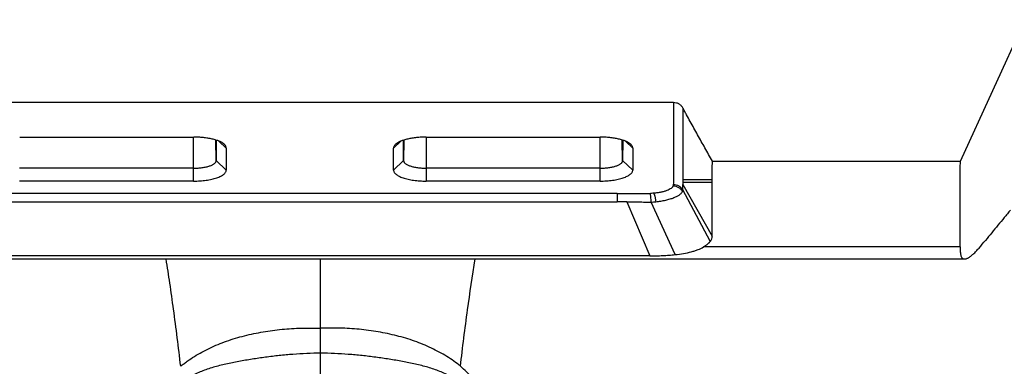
# Model space of a CAD drawing. Header units: millimetres. Extents: x -185 to 204, y 201 to 484.
# Tile 9 of 29: x -105 to -60, y 384 to 400. Entities that reach past the tile are written whole.
import ezdxf

# ---------------------------------------------------------------- set-up
doc = ezdxf.new("R2010")
doc.units = ezdxf.units.MM
doc.header["$LTSCALE"] = 16.335
doc.layers.add('20_ALL_FEATURES', color=7, linetype='CONTINUOUS')

msp = doc.modelspace()

# ---------------------------------------------------------------- linework, layer by layer
at = {"layer": '20_ALL_FEATURES', "color": 7}
for p, q in [((-61.967, 393.56), (-58.98, 400.07)), ((-108.587, 396.271), (-75.153, 396.271)), ((-74.724, 396.008), (-74.729, 392.487)), ((-74.724, 396.008), (-74.725, 396.008)), ((-74.724, 396.008), (-74.724, 396.008)), ((-74.724, 396.008), (-74.724, 396.008)), ((-105.217, 394.672), (-97.217, 394.672)), ((-96.182, 394.533), (-96.183, 393.594)), ((-87.564, 393.594), (-87.563, 394.532)), ((-86.527, 394.672), (-78.527, 394.672)), ((-77.492, 394.533), (-77.493, 393.594)), ((-95.717, 394.167), (-95.719, 393.157)), ((-88.029, 393.157), (-88.028, 394.167)), ((-77.028, 394.167), (-77.029, 393.157)), ((-73.37, 393.56), (-61.967, 393.56)), ((-97.219, 393.245), (-105.219, 393.245)), ((-78.529, 393.245), (-86.529, 393.245)), ((-97.219, 392.652), (-105.219, 392.652)), ((-78.529, 392.652), (-86.529, 392.652)), ((-74.728, 392.722), (-73.371, 392.722)), ((-73.372, 392.584), (-74.728, 392.584)), ((-73.465, 389.883), (-74.733, 392.255)), ((-74.729, 392.487), (-73.374, 390.12)), ((-77.297, 391.699), (-76.238, 389.208)), ((-120.978, 389.07), (-61.774, 389.07)), ((-76.238, 389.208), (-107.038, 389.208)), ((-91.382, 385.885), (-91.381, 389.07))]:
    msp.add_line(p, q, dxfattribs=at)
at = {"layer": '20_ALL_FEATURES', "color": 4}
for p, q in [((-97.219, 392.652), (-97.219, 394.672)), ((-96.183, 393.594), (-96.201, 394.539)), ((-95.717, 394.167), (-96.058, 394.488)), ((-87.688, 394.487), (-88.028, 394.167)), ((-87.547, 394.538), (-87.564, 393.594)), ((-86.529, 394.672), (-86.529, 392.652)), ((-78.529, 392.652), (-78.529, 394.672)), ((-77.493, 393.594), (-77.511, 394.539)), ((-77.028, 394.167), (-77.368, 394.488)), ((-96.183, 393.594), (-95.719, 393.157)), ((-88.029, 393.157), (-87.564, 393.594)), ((-77.493, 393.594), (-77.029, 393.157)), ((-77.739, 392.073), (-106.011, 392.073)), ((-77.739, 392.073), (-77.739, 391.7)), ((-106.011, 391.7), (-77.739, 391.7)), ((-75.082, 389.27), (-76.184, 391.68)), ((-61.975, 389.624), (-73.777, 389.624)), ((-91.38, 383.755), (-91.38, 385.885))]:
    msp.add_line(p, q, dxfattribs=at)
for centre, radius, start, end in [((-77.712, 279.048), 112.653, 89.7891, 90.014), ((-77.207, 403.354), 11.718, 275.0104, 276.0535)]:
    msp.add_arc(centre, radius, start, end, dxfattribs=at)
for points, knots in [([(-75.153, 396.271), (-75.153, 396.114), (-75.154, 395.799), (-75.154, 395.327), (-75.155, 394.855), (-75.155, 394.462), (-75.156, 394.147), (-75.156, 393.911), (-75.156, 393.674), (-75.156, 393.438), (-75.157, 393.242), (-75.157, 393.084), (-75.157, 392.966), (-75.157, 392.868), (-75.157, 392.789), (-75.157, 392.73), (-75.158, 392.671), (-75.16, 392.593), (-75.163, 392.534), (-75.167, 392.495)], [0, 0, 0, 0, 0.125033, 0.250062, 0.375093, 0.500131, 0.562655, 0.625182, 0.687714, 0.750251, 0.812784, 0.844041, 0.875289, 0.906533, 0.922176, 0.937827, 0.953395, 0.968905, 1, 1, 1, 1]), ([(-77.739, 392.073), (-77.613, 392.073), (-77.359, 392.073), (-76.979, 392.074), (-76.662, 392.077), (-76.409, 392.08), (-76.282, 392.083), (-76.219, 392.084)], [0, 0, 0, 0, 0.250079, 0.500147, 0.750134, 0.875096, 1, 1, 1, 1]), ([(-76.067, 392.092), (-76.08, 392.091), (-76.13, 392.087), (-76.181, 392.085), (-76.219, 392.084)], [0, 0, 0, 0, 0.24814, 1, 1, 1, 1]), ([(-76.184, 391.68), (-76.185, 391.724), (-76.189, 391.807), (-76.196, 391.906), (-76.203, 391.976), (-76.208, 392.019), (-76.213, 392.054), (-76.217, 392.075), (-76.219, 392.084)], [0, 0, 0, 0, 0.323967, 0.611993, 0.735704, 0.842881, 0.931454, 1, 1, 1, 1]), ([(-75.174, 392.432), (-75.178, 392.422), (-75.187, 392.401), (-75.207, 392.371), (-75.233, 392.342), (-75.28, 392.303), (-75.354, 392.257), (-75.463, 392.21), (-75.592, 392.168), (-75.738, 392.134), (-75.898, 392.107), (-76.01, 392.096), (-76.067, 392.092)], [0, 0, 0, 0, 0.032825, 0.068538, 0.107941, 0.151532, 0.252278, 0.371845, 0.508893, 0.661073, 0.825712, 1, 1, 1, 1]), ([(-76.067, 392.092), (-76.062, 392.084), (-76.052, 392.064), (-76.038, 392.03), (-76.024, 391.989), (-76.011, 391.94), (-75.999, 391.885), (-75.984, 391.805), (-75.976, 391.743), (-75.972, 391.701)], [0, 0, 0, 0, 0.071528, 0.162061, 0.271366, 0.397421, 0.537409, 0.687363, 1, 1, 1, 1]), ([(-75.972, 391.701), (-75.892, 391.71), (-75.739, 391.731), (-75.519, 391.774), (-75.319, 391.825), (-75.168, 391.876), (-75.06, 391.92), (-74.99, 391.954), (-74.927, 391.989), (-74.873, 392.026), (-74.827, 392.063), (-74.78, 392.111), (-74.753, 392.152), (-74.743, 392.18)], [0, 0, 0, 0, 0.176399, 0.341981, 0.494353, 0.631244, 0.693263, 0.750702, 0.803434, 0.851481, 0.894956, 0.934045, 1, 1, 1, 1]), ([(-75.167, 392.495), (-75.168, 392.485), (-75.168, 392.464), (-75.171, 392.443), (-75.174, 392.432)], [0, 0, 0, 0, 0.497395, 1, 1, 1, 1]), ([(-75.174, 392.432), (-75.132, 392.431), (-75.044, 392.417), (-74.922, 392.365), (-74.818, 392.285), (-74.764, 392.216), (-74.743, 392.18)], [0, 0, 0, 0, 0.247263, 0.503527, 0.757843, 1, 1, 1, 1]), ([(-75.167, 392.495), (-75.123, 392.495), (-75.036, 392.483), (-74.914, 392.435), (-74.809, 392.358), (-74.755, 392.291), (-74.733, 392.255)], [0, 0, 0, 0, 0.253424, 0.505516, 0.754661, 1, 1, 1, 1]), ([(-74.733, 392.255), (-74.732, 392.294), (-74.73, 392.371), (-74.729, 392.449), (-74.729, 392.487)], [0, 0, 0, 0, 0.511343, 1, 1, 1, 1]), ([(-77.297, 391.699), (-77.206, 391.699), (-77.068, 391.698), (-76.884, 391.697), (-76.7, 391.694), (-76.467, 391.688), (-76.28, 391.677), (-76.184, 391.68)], [0, 0, 0, 0, 0.246114, 0.371003, 0.496251, 0.742225, 1, 1, 1, 1]), ([(-97.814, 384.137), (-97.914, 385.011), (-98.073, 386.286), (-98.306, 387.929), (-98.425, 388.699), (-98.484, 389.07)], [0, 0, 0, 0, 0.530531, 0.773531, 1, 1, 1, 1]), ([(-84.951, 384.137), (-84.85, 385.004), (-84.645, 386.651), (-84.403, 388.293), (-84.277, 389.07)], [0, 0, 0, 0, 0.525848, 1, 1, 1, 1]), ([(-91.38, 384.743), (-91.592, 384.741), (-92.017, 384.728), (-92.652, 384.69), (-93.283, 384.632), (-93.806, 384.568), (-94.221, 384.509), (-94.53, 384.462), (-94.836, 384.412), (-95.239, 384.342), (-95.637, 384.264), (-96.027, 384.17), (-96.312, 384.093), (-96.589, 384.005), (-96.857, 383.906), (-97.115, 383.794), (-97.361, 383.667), (-97.594, 383.525), (-97.811, 383.367), (-98.01, 383.192), (-98.19, 383), (-98.351, 382.791), (-98.49, 382.566), (-98.611, 382.328), (-98.712, 382.077), (-98.796, 381.814), (-98.888, 381.449), (-98.972, 380.973), (-99.038, 380.384), (-99.082, 379.779), (-99.111, 379.162), (-99.13, 378.537), (-99.141, 377.907), (-99.148, 377.273), (-99.15, 376.637), (-99.151, 376), (-99.15, 375.363), (-99.148, 374.513), (-99.145, 373.451), (-99.14, 372.176), (-99.134, 370.901), (-99.125, 369.838), (-99.114, 368.988), (-99.105, 368.457), (-99.097, 368.032), (-99.09, 367.714), (-99.081, 367.395), (-99.07, 366.97), (-99.055, 366.439), (-99.032, 365.802), (-99.004, 365.165), (-98.971, 364.53), (-98.931, 363.895), (-98.884, 363.262), (-98.828, 362.63), (-98.76, 362.002), (-98.68, 361.379), (-98.583, 360.761), (-98.466, 360.15), (-98.323, 359.551), (-98.147, 358.966), (-97.961, 358.495), (-97.783, 358.135), (-97.632, 357.875), (-97.462, 357.629), (-97.271, 357.4), (-97.06, 357.188), (-96.868, 357.03), (-96.706, 356.914), (-96.537, 356.806), (-96.316, 356.685), (-96.039, 356.561), (-95.752, 356.457), (-95.457, 356.369), (-95.157, 356.296), (-94.851, 356.235), (-94.542, 356.185), (-94.231, 356.142), (-93.917, 356.108), (-93.602, 356.079), (-93.286, 356.055), (-92.968, 356.036), (-92.544, 356.017), (-92.014, 356.001), (-91.589, 355.997), (-91.376, 355.997)], [0, 0, 0, 0, 0.016138, 0.032251, 0.048313, 0.064292, 0.072238, 0.080146, 0.088009, 0.095816, 0.11122, 0.118793, 0.126264, 0.133623, 0.140863, 0.147982, 0.154977, 0.161856, 0.168632, 0.175329, 0.181977, 0.188617, 0.195294, 0.202039, 0.20888, 0.21584, 0.222929, 0.23749, 0.252513, 0.267898, 0.283554, 0.299404, 0.315383, 0.33144, 0.347543, 0.363667, 0.379799, 0.395935, 0.428209, 0.460483, 0.492759, 0.525036, 0.541176, 0.557315, 0.565386, 0.573456, 0.581527, 0.589597, 0.605738, 0.621873, 0.638, 0.654118, 0.670222, 0.686303, 0.702346, 0.718338, 0.734264, 0.750108, 0.765841, 0.781442, 0.796903, 0.812216, 0.819823, 0.8274, 0.834956, 0.842501, 0.850045, 0.857603, 0.861392, 0.865189, 0.872812, 0.880486, 0.888214, 0.895996, 0.90383, 0.911711, 0.919634, 0.927593, 0.935582, 0.943595, 0.951628, 0.959674, 0.96773, 0.98386, 1, 1, 1, 1]), ([(-91.376, 355.997), (-91.164, 355.997), (-90.739, 356.001), (-90.208, 356.017), (-89.784, 356.037), (-89.467, 356.056), (-89.151, 356.079), (-88.836, 356.108), (-88.522, 356.143), (-88.211, 356.185), (-87.902, 356.236), (-87.597, 356.297), (-87.296, 356.37), (-87.002, 356.458), (-86.715, 356.563), (-86.438, 356.687), (-86.217, 356.808), (-86.049, 356.916), (-85.887, 357.032), (-85.695, 357.191), (-85.485, 357.403), (-85.294, 357.633), (-85.125, 357.879), (-84.975, 358.138), (-84.797, 358.498), (-84.612, 358.969), (-84.436, 359.555), (-84.293, 360.154), (-84.196, 360.662), (-84.128, 361.072), (-84.067, 361.486), (-84, 362.006), (-83.933, 362.634), (-83.877, 363.265), (-83.83, 363.899), (-83.791, 364.534), (-83.758, 365.169), (-83.729, 365.806), (-83.707, 366.442), (-83.692, 366.973), (-83.681, 367.398), (-83.673, 367.717), (-83.665, 368.036), (-83.657, 368.461), (-83.648, 368.992), (-83.638, 369.842), (-83.629, 370.904), (-83.622, 372.179), (-83.619, 373.241), (-83.616, 374.091), (-83.614, 374.941), (-83.611, 375.79), (-83.612, 376.64), (-83.615, 377.275), (-83.621, 377.909), (-83.632, 378.539), (-83.651, 379.164), (-83.675, 379.68), (-83.702, 380.088), (-83.735, 380.487), (-83.779, 380.88), (-83.84, 381.265), (-83.897, 381.544), (-83.966, 381.816), (-84.05, 382.078), (-84.151, 382.329), (-84.271, 382.567), (-84.411, 382.792), (-84.571, 383.001), (-84.751, 383.193), (-84.95, 383.368), (-85.167, 383.526), (-85.399, 383.668), (-85.645, 383.794), (-85.992, 383.945), (-86.451, 384.099), (-86.928, 384.22), (-87.32, 384.303), (-87.62, 384.36), (-87.924, 384.412), (-88.333, 384.479), (-88.85, 384.555), (-89.476, 384.632), (-90.108, 384.69), (-90.743, 384.728), (-91.167, 384.74), (-91.38, 384.743)], [0, 0, 0, 0, 0.016142, 0.032272, 0.040328, 0.048374, 0.056406, 0.06442, 0.072408, 0.080366, 0.088287, 0.096167, 0.103999, 0.111779, 0.119505, 0.127177, 0.134799, 0.138595, 0.142383, 0.149938, 0.157481, 0.165024, 0.172581, 0.180159, 0.187766, 0.203078, 0.21854, 0.234146, 0.249879, 0.257788, 0.265723, 0.281652, 0.297646, 0.313691, 0.329774, 0.34588, 0.361998, 0.378127, 0.394264, 0.410406, 0.418477, 0.426548, 0.434619, 0.44269, 0.458831, 0.474972, 0.507252, 0.539531, 0.571808, 0.587947, 0.604084, 0.636356, 0.652481, 0.668585, 0.684644, 0.700623, 0.716472, 0.732131, 0.739864, 0.747519, 0.76254, 0.769882, 0.7771, 0.784189, 0.791149, 0.797989, 0.804733, 0.811408, 0.818046, 0.824694, 0.831389, 0.838162, 0.845038, 0.852032, 0.859149, 0.873742, 0.888782, 0.896445, 0.904185, 0.911991, 0.919853, 0.935706, 0.951685, 0.967747, 0.983861, 1, 1, 1, 1])]:
    msp.add_open_spline(points, degree=3, knots=knots, dxfattribs=at)
at = {"layer": '20_ALL_FEATURES', "color": 7}
for points, knots in [([(-75.153, 396.271), (-75.109, 396.271), (-75.021, 396.258), (-74.92, 396.213), (-74.849, 396.161), (-74.809, 396.123), (-74.78, 396.09), (-74.753, 396.055), (-74.735, 396.027), (-74.725, 396.008)], [0, 0, 0, 0, 0.249755, 0.499514, 0.624659, 0.749773, 0.812357, 0.874931, 1, 1, 1, 1]), ([(-73.37, 393.56), (-73.483, 393.764), (-73.709, 394.172), (-73.991, 394.682), (-74.216, 395.09), (-74.386, 395.396), (-74.527, 395.651), (-74.64, 395.855), (-74.696, 395.957), (-74.724, 396.008)], [0, 0, 0, 0, 0.25, 0.5, 0.625, 0.75, 0.875, 0.9375, 1, 1, 1, 1]), ([(-95.817, 394.348), (-95.846, 394.374), (-95.918, 394.424), (-96.044, 394.485), (-96.197, 394.54), (-96.372, 394.587), (-96.566, 394.625), (-96.775, 394.652), (-96.993, 394.669), (-97.142, 394.672), (-97.217, 394.672)], [0, 0, 0, 0, 0.081072, 0.177517, 0.288831, 0.413578, 0.549702, 0.694711, 0.845807, 1, 1, 1, 1]), ([(-95.717, 394.167), (-95.717, 394.183), (-95.722, 394.215), (-95.742, 394.262), (-95.774, 394.307), (-95.801, 394.335), (-95.817, 394.348)], [0, 0, 0, 0, 0.219436, 0.452433, 0.710092, 1, 1, 1, 1]), ([(-87.928, 394.348), (-87.944, 394.334), (-87.971, 394.307), (-88.003, 394.261), (-88.023, 394.215), (-88.028, 394.183), (-88.028, 394.167)], [0, 0, 0, 0, 0.289854, 0.547535, 0.780576, 1, 1, 1, 1]), ([(-86.527, 394.672), (-86.602, 394.672), (-86.751, 394.669), (-86.969, 394.652), (-87.178, 394.624), (-87.372, 394.587), (-87.548, 394.54), (-87.7, 394.485), (-87.827, 394.423), (-87.899, 394.374), (-87.928, 394.348)], [0, 0, 0, 0, 0.154174, 0.305266, 0.45028, 0.586414, 0.711172, 0.822492, 0.918936, 1, 1, 1, 1]), ([(-77.127, 394.348), (-77.156, 394.374), (-77.228, 394.423), (-77.355, 394.485), (-77.507, 394.54), (-77.682, 394.587), (-77.876, 394.624), (-78.085, 394.652), (-78.303, 394.669), (-78.452, 394.672), (-78.527, 394.672)], [0, 0, 0, 0, 0.081072, 0.177517, 0.288831, 0.413578, 0.549702, 0.694711, 0.845807, 1, 1, 1, 1]), ([(-77.028, 394.167), (-77.028, 394.183), (-77.032, 394.215), (-77.052, 394.262), (-77.084, 394.307), (-77.111, 394.335), (-77.127, 394.348)], [0, 0, 0, 0, 0.219436, 0.452433, 0.710092, 1, 1, 1, 1]), ([(-97.219, 393.245), (-97.152, 393.245), (-97.019, 393.25), (-96.827, 393.269), (-96.649, 393.3), (-96.515, 393.336), (-96.42, 393.371), (-96.359, 393.399), (-96.307, 393.428), (-96.263, 393.458), (-96.228, 393.491), (-96.203, 393.524), (-96.187, 393.559), (-96.183, 393.583), (-96.183, 393.594)], [0, 0, 0, 0, 0.175025, 0.344121, 0.50166, 0.642669, 0.705732, 0.763325, 0.815241, 0.861452, 0.902186, 0.938034, 0.97008, 1, 1, 1, 1]), ([(-87.564, 393.594), (-87.564, 393.583), (-87.561, 393.559), (-87.545, 393.524), (-87.52, 393.491), (-87.485, 393.458), (-87.441, 393.428), (-87.389, 393.399), (-87.328, 393.371), (-87.233, 393.336), (-87.099, 393.3), (-86.921, 393.269), (-86.729, 393.25), (-86.597, 393.245), (-86.529, 393.245)], [0, 0, 0, 0, 0.029925, 0.061962, 0.097788, 0.138496, 0.184681, 0.236572, 0.294145, 0.357193, 0.498192, 0.65575, 0.824896, 1, 1, 1, 1]), ([(-78.529, 393.245), (-78.462, 393.245), (-78.329, 393.25), (-78.137, 393.269), (-77.96, 393.3), (-77.825, 393.336), (-77.73, 393.371), (-77.67, 393.399), (-77.617, 393.428), (-77.573, 393.458), (-77.538, 393.491), (-77.513, 393.524), (-77.497, 393.559), (-77.493, 393.583), (-77.493, 393.594)], [0, 0, 0, 0, 0.175025, 0.344121, 0.50166, 0.642669, 0.705732, 0.763325, 0.815241, 0.861452, 0.902186, 0.938034, 0.97008, 1, 1, 1, 1]), ([(-73.374, 390.12), (-73.372, 390.264), (-73.37, 390.55), (-73.372, 390.98), (-73.373, 391.41), (-73.373, 391.84), (-73.372, 392.27), (-73.371, 392.7), (-73.371, 393.13), (-73.37, 393.417), (-73.37, 393.56)], [0, 0, 0, 0, 0.125003, 0.250002, 0.375002, 0.500001, 0.625001, 0.750001, 0.875, 1, 1, 1, 1]), ([(-61.975, 389.624), (-61.975, 389.706), (-61.975, 389.87), (-61.974, 390.116), (-61.974, 390.362), (-61.974, 390.69), (-61.973, 391.1), (-61.973, 391.592), (-61.972, 392.084), (-61.971, 392.494), (-61.971, 392.822), (-61.97, 393.068), (-61.969, 393.314), (-61.967, 393.478), (-61.967, 393.56)], [0, 0, 0, 0, 0.0625, 0.125, 0.1875, 0.249999, 0.374999, 0.499999, 0.624999, 0.749998, 0.812498, 0.874998, 0.937499, 1, 1, 1, 1]), ([(-97.219, 392.652), (-97.122, 392.652), (-96.93, 392.658), (-96.651, 392.686), (-96.431, 392.724), (-96.27, 392.765), (-96.161, 392.798), (-96.062, 392.834), (-95.974, 392.874), (-95.898, 392.916), (-95.834, 392.96), (-95.784, 393.007), (-95.747, 393.055), (-95.724, 393.105), (-95.719, 393.14), (-95.719, 393.157)], [0, 0, 0, 0, 0.175017, 0.344105, 0.501637, 0.5745, 0.642685, 0.705746, 0.763336, 0.815249, 0.861458, 0.902191, 0.938036, 0.970082, 1, 1, 1, 1]), ([(-88.029, 393.157), (-88.029, 393.14), (-88.024, 393.105), (-88.001, 393.055), (-87.964, 393.007), (-87.913, 392.96), (-87.85, 392.916), (-87.774, 392.873), (-87.686, 392.834), (-87.587, 392.798), (-87.479, 392.765), (-87.317, 392.724), (-87.097, 392.686), (-86.819, 392.658), (-86.627, 392.652), (-86.529, 392.652)], [0, 0, 0, 0, 0.029924, 0.061959, 0.097783, 0.13849, 0.184672, 0.236561, 0.294131, 0.357177, 0.425354, 0.498216, 0.655766, 0.824904, 1, 1, 1, 1]), ([(-78.529, 392.652), (-78.432, 392.652), (-78.24, 392.658), (-77.961, 392.686), (-77.742, 392.724), (-77.58, 392.765), (-77.471, 392.798), (-77.372, 392.834), (-77.284, 392.873), (-77.208, 392.916), (-77.145, 392.96), (-77.094, 393.007), (-77.057, 393.055), (-77.034, 393.105), (-77.029, 393.14), (-77.029, 393.157)], [0, 0, 0, 0, 0.175017, 0.344105, 0.501637, 0.5745, 0.642685, 0.705746, 0.763336, 0.815249, 0.861458, 0.902191, 0.938036, 0.970082, 1, 1, 1, 1]), ([(-74.743, 392.18), (-74.74, 392.186), (-74.736, 392.2), (-74.732, 392.225), (-74.733, 392.243), (-74.733, 392.255)], [0, 0, 0, 0, 0.288108, 0.54115, 1, 1, 1, 1]), ([(-59.664, 391.321), (-59.711, 391.263), (-59.806, 391.146), (-59.997, 390.913), (-60.237, 390.623), (-60.524, 390.274), (-60.715, 390.041), (-60.811, 389.925)], [0, 0, 0, 0, 0.124393, 0.249215, 0.499615, 0.750124, 1, 1, 1, 1]), ([(-73.777, 389.624), (-73.743, 389.643), (-73.695, 389.674), (-73.635, 389.717), (-73.594, 389.749), (-73.557, 389.782), (-73.528, 389.81), (-73.507, 389.832), (-73.492, 389.849), (-73.48, 389.863), (-73.472, 389.873), (-73.468, 389.879), (-73.466, 389.882), (-73.465, 389.883)], [0, 0, 0, 0, 0.28366, 0.416785, 0.544197, 0.666012, 0.782394, 0.838626, 0.893606, 0.947382, 0.973837, 0.98696, 1, 1, 1, 1]), ([(-73.465, 389.883), (-73.438, 389.919), (-73.394, 389.994), (-73.375, 390.08), (-73.374, 390.12)], [0, 0, 0, 0, 0.525434, 1, 1, 1, 1]), ([(-61.774, 389.07), (-61.746, 389.07), (-61.702, 389.079), (-61.644, 389.103), (-61.596, 389.128), (-61.544, 389.161), (-61.489, 389.2), (-61.432, 389.247), (-61.348, 389.32), (-61.238, 389.429), (-61.048, 389.636), (-60.908, 389.807), (-60.811, 389.925)], [0, 0, 0, 0, 0.063163, 0.100605, 0.142458, 0.188986, 0.240391, 0.296744, 0.358023, 0.49521, 0.650554, 1, 1, 1, 1]), ([(-75.082, 389.27), (-74.951, 389.284), (-74.7, 389.317), (-74.398, 389.381), (-74.179, 389.445), (-73.989, 389.514), (-73.857, 389.577), (-73.777, 389.624)], [0, 0, 0, 0, 0.290624, 0.556693, 0.679275, 0.794235, 1, 1, 1, 1]), ([(-61.975, 389.624), (-61.975, 389.585), (-61.975, 389.508), (-61.971, 389.399), (-61.961, 389.302), (-61.943, 389.219), (-61.915, 389.153), (-61.883, 389.112), (-61.853, 389.089), (-61.82, 389.074), (-61.792, 389.07), (-61.774, 389.07)], [0, 0, 0, 0, 0.181965, 0.352736, 0.50436, 0.63387, 0.74165, 0.832362, 0.874055, 0.915002, 1, 1, 1, 1]), ([(-76.238, 389.208), (-76.213, 389.208), (-76.164, 389.209), (-76.09, 389.211), (-76.015, 389.213), (-75.917, 389.215), (-75.794, 389.22), (-75.648, 389.226), (-75.504, 389.234), (-75.315, 389.247), (-75.175, 389.26), (-75.082, 389.27)], [0, 0, 0, 0, 0.064275, 0.128385, 0.192494, 0.256485, 0.383856, 0.510197, 0.635251, 0.758759, 1, 1, 1, 1]), ([(-97.814, 384.137), (-97.765, 384.178), (-97.665, 384.259), (-97.457, 384.414), (-97.183, 384.595), (-96.837, 384.795), (-96.474, 384.979), (-96.095, 385.147), (-95.702, 385.297), (-95.297, 385.429), (-94.741, 385.582), (-94.027, 385.731), (-93.154, 385.847), (-92.417, 385.893), (-91.826, 385.899), (-91.53, 385.892), (-91.382, 385.885)], [0, 0, 0, 0, 0.028141, 0.05655, 0.11418, 0.172928, 0.232753, 0.2936, 0.35541, 0.418086, 0.48148, 0.609741, 0.739249, 0.869449, 0.934701, 1, 1, 1, 1]), ([(-84.951, 384.137), (-85.049, 384.22), (-85.254, 384.378), (-85.581, 384.595), (-85.927, 384.795), (-86.29, 384.979), (-86.669, 385.147), (-87.061, 385.297), (-87.467, 385.429), (-87.882, 385.543), (-88.306, 385.641), (-88.881, 385.75), (-89.61, 385.847), (-90.346, 385.893), (-90.938, 385.899), (-91.234, 385.892), (-91.382, 385.885)], [0, 0, 0, 0, 0.056532, 0.114155, 0.172898, 0.232718, 0.29356, 0.355366, 0.418039, 0.48143, 0.54537, 0.609716, 0.739229, 0.869437, 0.934695, 1, 1, 1, 1]), ([(-83.256, 371.163), (-83.247, 371.767), (-83.239, 372.671), (-83.237, 373.873), (-83.239, 374.768), (-83.245, 375.656), (-83.254, 376.535), (-83.27, 377.405), (-83.293, 378.262), (-83.324, 379.106), (-83.362, 379.8), (-83.403, 380.346), (-83.441, 380.747), (-83.488, 381.142), (-83.548, 381.53), (-83.624, 381.909), (-83.721, 382.278), (-83.824, 382.575), (-83.922, 382.804), (-84.004, 382.972), (-84.094, 383.135), (-84.192, 383.293), (-84.298, 383.447), (-84.452, 383.646), (-84.665, 383.881), (-84.853, 384.054), (-84.951, 384.137)], [0, 0, 0, 0, 0.135099, 0.20228, 0.269051, 0.335315, 0.400963, 0.465848, 0.52987, 0.592926, 0.654845, 0.685302, 0.715381, 0.745057, 0.774313, 0.803135, 0.831532, 0.859551, 0.873462, 0.88734, 0.901212, 0.915102, 0.92903, 0.943015, 0.97126, 1, 1, 1, 1])]:
    msp.add_open_spline(points, degree=3, knots=knots, dxfattribs=at)

doc.saveas('drawing.dxf')
